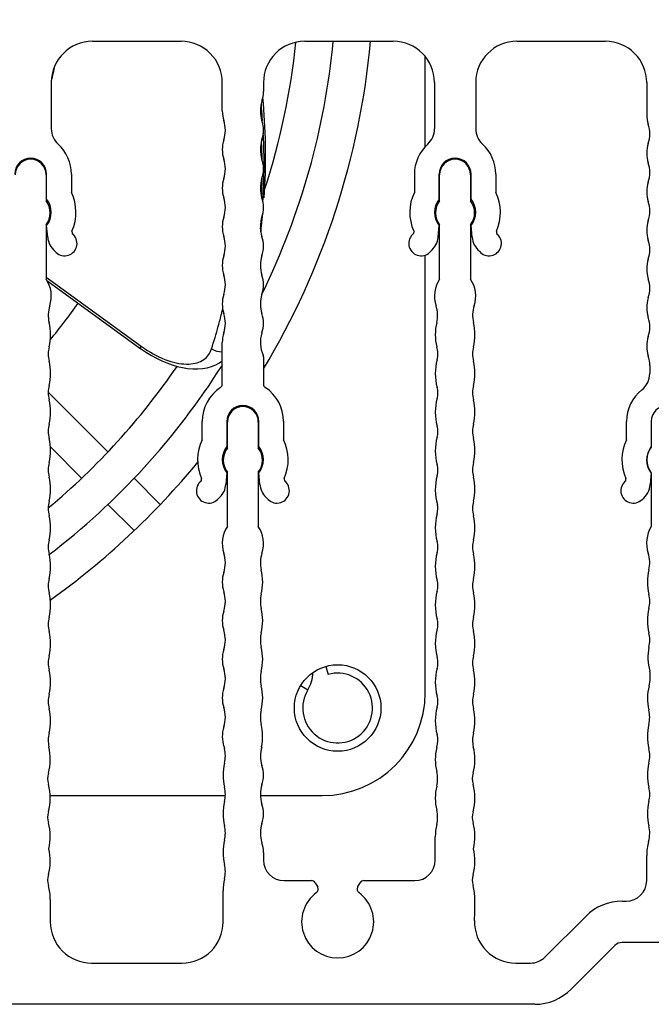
# Model space of a CAD drawing. Header units: millimetres. Extents: x 0 to 594, y 0 to 420.
# Tile 107 of 117: x 502 to 532, y 240 to 288. Entities that reach past the tile are written whole.
import ezdxf

# ---------------------------------------------------------------- set-up
doc = ezdxf.new("R2010")
doc.units = ezdxf.units.MM
doc.header["$LTSCALE"] = 32.67
doc.layers.get('0').update_dxf_attribs({"linetype": 'CONTINUOUS'})
doc.layers.add('3_ALL_AXES', color=7, linetype='CONTINUOUS')
doc.styles.get("Standard").update_dxf_attribs({"font": 'txt', "width": 0.85})
doc.dimstyles.new('DIMSTYLE_10', dxfattribs={"dimtxt": 3.5, "dimasz": 3.5, "dimexe": 1, "dimexo": 0.5, "dimgap": 0.875, "dimtad": 1, "dimdec": 4, "dimdsep": 46, "dimtxsty": 'STANDARD', "dimblk": '_FILLED', "dimblk1": '_FILLED', "dimblk2": '_FILLED', "dimcen": 0.09, "dimadec": 4, "dimazin": 2, "dimtp": 0.2, "dimtm": 0.2, "dimtfac": 1, "dimtdec": 4, "dimtofl": 0, "dimtmove": 0, "dimatfit": 3, "dimldrblk": '_FILLED', "dimfxl": 1, "dimtolj": 1, "dimarcsym": 0})

# ---------------------------------------------------------------- blocks, each defined once
blk = doc.blocks.new('_FILLED')
at = {"color": 0, "linetype": 'BYBLOCK'}
blk.add_solid([(0, 0), (-1, 0.143), (-1, -0.143)], dxfattribs=at)
blk = doc.blocks.new('*D9')
at = {"color": 2, "linetype": 'CONTINUOUS'}
for p, q in [((418.173, 251.343), (418.173, 400.198)), ((544.773, 251.343), (544.773, 400.198)), ((418.173, 399.198), (481.473, 399.198)), ((544.773, 399.198), (481.473, 399.198))]:
    blk.add_line(p, q, dxfattribs=at)
at = {"color": 2, "linetype": 'CONTINUOUS', "xscale": 3.5, "yscale": 3.5, "zscale": 3.5, "rotation": 180}
blk.add_blockref('_FILLED', (418.173, 399.198), dxfattribs=at)
at = {"color": 2, "linetype": 'CONTINUOUS', "xscale": 3.5, "yscale": 3.5, "zscale": 3.5}
blk.add_blockref('_FILLED', (544.773, 399.198), dxfattribs=at)
at = {"color": 2, "linetype": 'CONTINUOUS', "insert": (481.473, 403.573), "char_height": 3.5, "width": 18.375, "attachment_point": 2, "line_spacing_factor": 0.9}
blk.add_mtext('126.6', dxfattribs=at)

msp = doc.modelspace()

# ---------------------------------------------------------------- linework, layer by layer
at = {"color": 7, "linetype": 'CONTINUOUS'}
for p, q in [((521.2234, 281.95764), (521.2234, 286.33028)), ((513.37871, 284.04574), (513.34604, 284.34088)), ((513.4732, 282.35592), (513.37871, 284.04574)), ((513.47338, 280.67752), (513.4732, 282.35592)), ((513.40472, 279.46762), (513.47338, 280.67752)), ((513.24327, 277.82948), (513.34538, 278.72015)), ((521.2234, 255.46807), (521.2234, 276.69459)), ((502.86138, 275.46915), (507.37948, 272.18656)), ((505.82079, 267.14348), (502.92387, 270.04039)), ((504.548, 265.87069), (503.02766, 267.39102)), ((508.36387, 264.6004), (507.09466, 265.8696)), ((507.09017, 263.32851), (505.82187, 264.59681)), ((516.39355, 256.73369), (516.50518, 256.34566)), ((515.18147, 255.80949), (515.52697, 255.59905)), ((503.02163, 250.46807), (511.52194, 250.46807)), ((513.22479, 250.46807), (516.2234, 250.46807))]:
    msp.add_line(p, q, dxfattribs=at)
at = {"color": 9, "linetype": 'CONTINUOUS'}
for p, q in [((513.32708, 283.22182), (513.32602, 283.23653)), ((513.32693, 283.22184), (513.32602, 283.23653)), ((513.30751, 281.34668), (513.3064, 281.40523)), ((513.30665, 281.34682), (513.3064, 281.40523)), ((513.40183, 281.34662), (513.4019, 281.39421)), ((513.40233, 281.34655), (513.4019, 281.39421)), ((513.34417, 279.29605), (513.35213, 279.40568)), ((513.34531, 279.29585), (513.35213, 279.40568)), ((513.35213, 279.40568), (513.35527, 279.47092)), ((513.35213, 279.40568), (513.35597, 279.4708)), ((502.82335, 275.62772), (507.44174, 272.27226)), ((507.44174, 272.27226), (507.37949, 272.18658))]:
    msp.add_line(p, q, dxfattribs=at)
at = {"color": 7, "linetype": 'CONTINUOUS'}
msp.add_lwpolyline([(507.37949, 272.18658), (507.45614, 272.13173), (507.69276, 271.97246), (507.9353, 271.82445), (508.18226, 271.68908), (508.43228, 271.56735), (508.68455, 271.46015), (508.93777, 271.36844), (509.19044, 271.29312), (509.4419, 271.23501), (509.69184, 271.19476), (509.93829, 271.17341), (510.1789, 271.17182), (510.41431, 271.19063), (510.64204, 271.23051), (510.85613, 271.29051), (511.05427, 271.36897), (511.23792, 271.46553), (511.37341, 271.5571)], dxfattribs=at)
for centre, radius, start, end in [((481.2234, 290.46807), 37.5, 329.042105, 354.797988), ((481.2234, 290.46807), 22.5, 346.307357, 348.230206), ((481.2234, 290.46807), 22.5, 335.863297, 336.045628), ((481.2234, 290.46807), 37.5, 325.654827, 325.761902), ((481.2234, 290.46807), 37.5, 305.550602, 320.563176), ((516.97339, 254.71808), 1.69358, 148.655571, 106.049287), ((514.07926, 256.48079), 1.69509, 328.656277, 358.615421), ((516.2234, 255.46807), 5, 270, 360)]:
    msp.add_arc(centre, radius, start, end, dxfattribs=at)
at = {"color": 9, "linetype": 'CONTINUOUS'}
for centre, radius, start, end in [((482.80355, 281.02199), 30.60274, 5.247679, 5.600074), ((483.10237, 281.04879), 30.30272, 4.140138, 5.248889), ((483.9221, 281.09996), 29.48135, 1.79627, 2.906579), ((484.29267, 280.82056), 29.01961, 1.154445, 2.748976), ((484.27875, 281.11107), 29.12453, 0.557016, 1.796418), ((484.61848, 281.11431), 28.78479, 359.270441, 0.462259), ((484.89154, 281.1108), 28.5117, 357.938849, 359.270522), ((485.17795, 280.82498), 28.1342, 357.46844, 359.15435), ((485.14004, 281.10199), 28.26304, 356.691362, 357.938576), ((485.53299, 281.07395), 27.86905, 353.597542, 354.626715), ((484.27176, 280.6431), 27.90739, 344.619259, 345.972838), ((484.38933, 280.61336), 27.78613, 345.973563, 346.405242), ((483.98956, 280.72182), 28.20037, 342.281354, 344.617114), ((510.86348, 276.98265), 5.82204, 234.004447, 236.133694)]:
    msp.add_arc(centre, radius, start, end, dxfattribs=at)
msp.add_open_spline([(507.61911, 272.14838), (507.96629, 271.91541), (508.50635, 271.62949), (509.24479, 271.43127), (509.72653, 271.39121), (510.1412, 271.45033), (510.47709, 271.6028), (510.72251, 271.83892), (510.81941, 272.03673), (510.85217, 272.13923)], degree=3, knots=[0, 0, 0, 0, 0.33932167, 0.4884824, 0.61822254, 0.72899726, 0.82488426, 0.91266474, 1, 1, 1, 1], dxfattribs=at)
msp.add_open_spline([(510.85217, 272.13923), (511.00513, 272.04536), (511.19422, 271.99589), (511.37348, 272.00464)], degree=3, dxfattribs=at)
at = {"layer": '3_ALL_AXES', "color": 7, "linetype": 'CONTINUOUS'}
for p, q in [((505.07346, 287.06805), (509.37348, 287.06805)), ((515.37342, 287.06805), (519.67346, 287.06805)), ((525.67346, 287.06805), (529.97338, 287.06805)), ((503.07346, 285.06805), (503.07346, 282.82046)), ((511.37348, 283.6883), (511.37348, 285.06805)), ((513.37342, 285.06805), (513.37342, 284.62495)), ((521.67346, 285.06805), (521.67346, 282.82046)), ((523.67346, 285.06805), (523.67346, 282.82046)), ((531.97338, 285.06805), (531.97338, 283.51165)), ((502.82335, 280.59305), (502.82335, 279.32615)), ((502.84846, 279.40001), (502.84846, 280.61805)), ((504.04846, 280.61805), (504.04846, 279.73726)), ((520.69846, 280.61805), (520.69846, 279.73726)), ((521.89846, 279.40001), (521.89846, 280.61805)), ((521.92335, 279.32615), (521.92335, 280.59305)), ((523.42335, 280.59305), (523.42335, 279.32615)), ((523.44846, 279.40001), (523.44846, 280.61805)), ((524.64846, 280.61805), (524.64846, 279.73726)), ((502.82335, 278.15996), (502.82335, 275.53374)), ((502.89825, 277.56702), (502.84846, 278.13609)), ((521.84867, 277.56702), (521.89846, 278.13609)), ((521.92335, 275.53374), (521.92335, 278.15996)), ((523.42335, 278.15996), (523.42335, 275.53374)), ((523.49825, 277.56702), (523.44846, 278.13609)), ((504.07682, 277.85889), (504.08687, 277.74396)), ((504.08687, 277.74396), (504.14547, 277.68598)), ((520.66005, 277.74396), (520.60145, 277.68598)), ((520.6701, 277.85889), (520.66005, 277.74396)), ((524.67682, 277.85889), (524.68687, 277.74396)), ((524.68687, 277.74396), (524.74547, 277.68598)), ((511.37341, 270.43204), (511.37341, 272.4484)), ((513.37339, 271.75019), (513.37339, 270.43227)), ((532.12341, 271.33387), (532.12341, 270.94789)), ((510.39846, 267.73726), (510.39846, 268.61805)), ((511.59846, 268.61805), (511.59846, 267.40001)), ((511.62334, 267.32613), (511.62334, 268.59305)), ((513.12335, 268.59305), (513.12335, 267.32613)), ((513.14846, 267.40001), (513.14846, 268.61805)), ((514.34846, 268.61805), (514.34846, 267.73726)), ((530.9984, 267.73726), (530.9984, 268.61805)), ((532.1984, 268.61805), (532.19846, 267.37745)), ((511.59846, 266.13609), (511.54867, 265.56702)), ((511.62334, 263.53374), (511.62334, 266.15995)), ((513.12335, 266.15995), (513.12335, 263.53374)), ((513.19824, 265.56702), (513.14846, 266.13609)), ((532.1984, 266.13609), (532.14861, 265.56703)), ((532.19846, 266.10865), (532.19846, 263.52192)), ((510.35958, 265.74412), (510.3697, 265.85978)), ((514.37722, 265.85978), (514.38733, 265.74412)), ((530.95953, 265.74412), (530.96964, 265.85978)), ((511.25958, 264.94707), (511.14772, 264.83521)), ((513.59919, 264.83521), (513.48733, 264.94707)), ((521.71227, 247.34306), (521.71227, 248.47548)), ((513.37341, 247.71652), (513.37341, 247.34306)), ((531.97343, 246.34307), (531.97343, 247.56818)), ((514.37341, 246.34306), (515.70324, 246.34306)), ((515.87644, 246.24306), (516.00355, 246.0229)), ((517.94327, 246.0229), (518.07038, 246.24306)), ((518.24358, 246.34306), (520.71227, 246.34306)), ((511.41225, 244.34306), (511.41225, 245.84305)), ((503.02542, 245.43099), (503.02542, 244.34306)), ((530.78051, 245.34307), (530.97343, 245.34307)), ((527.03785, 242.63595), (529.01274, 244.61084)), ((530.42696, 243.19663), (528.30563, 241.07531)), ((536.4734, 243.34307), (530.78051, 243.34307)), ((505.02542, 242.34306), (509.41225, 242.34306)), ((525.61811, 242.34306), (526.33074, 242.34306)), ((526.53787, 240.34307), (484.6734, 240.34307))]:
    msp.add_line(p, q, dxfattribs=at)
msp.add_circle((516.9734, 254.71807), 2.1, dxfattribs=at)
for centre, radius, start, end in [((505.07346, 285.06805), 2, 90, 180), ((509.37348, 285.06805), 2, 0, 90.000454), ((481.2234, 290.46807), 35.7, 334.058488, 354.534914), ((515.37342, 285.06805), 2, 89.997968, 180), ((481.2234, 290.46807), 33.9, 341.859716, 354.162092), ((519.67346, 285.06805), 2, 0, 90), ((525.67346, 285.06805), 2, 90, 180), ((529.97338, 285.06805), 2, 359.999992, 90), ((511.87341, 284.62495), 1.50001, 341.806952, 360), ((514.7234, 283.6883), 1.49995, 161.806952, 198.190095), ((512.87345, 283.6883), 1.49997, 180, 198.191367), ((533.47338, 283.51165), 1.5, 179.999971, 198.194944), ((504.07346, 282.82046), 1, 179.999921, 227.757654), ((510.02345, 282.75174), 1.49997, 341.808633, 18.191367), ((511.87337, 282.75174), 1.50002, 341.807759, 18.192241), ((520.67346, 282.82046), 1, 312.242346, 0.000079), ((524.67346, 282.82046), 1, 179.999921, 227.757654), ((530.62338, 282.57489), 1.5, 341.84768, 18.194935), ((502.07347, 280.61805), 1.97499, 0, 47.757654), ((512.87363, 281.81513), 1.50016, 161.808633, 198.191367), ((514.7234, 281.81513), 1.49997, 161.807759, 198.194206), ((522.67345, 280.61805), 1.97499, 132.242346, 180), ((522.67347, 280.61805), 1.97499, 0, 47.757654), ((533.47338, 281.63814), 1.5, 161.762521, 198.19494), ((502.07346, 280.61805), 0.775, 0.000022, 179.999978), ((522.67346, 280.61805), 0.775, 0.000022, 179.999978), ((502.07335, 280.59305), 0.75, 0.000064, 180.000015), ((510.02345, 280.87851), 1.49997, 341.808633, 18.191367), ((511.8737, 280.87851), 1.49971, 341.805794, 18.194206), ((522.67335, 280.59305), 0.75, 0.000064, 180.000015), ((530.62338, 280.70139), 1.5, 341.776248, 18.194939), ((512.87363, 279.9419), 1.50016, 161.808633, 198.191367), ((514.72315, 279.94195), 1.49972, 161.804787, 198.195213), ((533.47338, 279.76464), 1.5, 161.833933, 198.194943), ((502.07346, 278.76805), 2.2, 335.590642, 26.139092), ((510.02345, 279.00528), 1.49997, 341.804781, 18.191367), ((511.87346, 279.00528), 1.49997, 341.804787, 18.195213), ((522.67346, 278.76805), 2.2, 153.860908, 204.409358), ((522.67346, 278.76805), 2.2, 335.590642, 26.139092), ((502.07335, 278.74305), 0.95, 322.136343, 37.863657), ((502.07346, 278.76805), 1, 320.805033, 39.194967), ((522.67346, 278.76805), 1, 140.805033, 219.194967), ((522.67335, 278.74305), 0.95, 142.136344, 217.863656), ((522.67335, 278.74305), 0.95, 322.136343, 37.863657), ((522.67346, 278.76805), 1, 320.805033, 39.194967), ((530.62338, 278.82789), 1.5, 341.806896, 18.194958), ((512.87342, 278.06852), 1.50001, 161.804781, 198.195219), ((514.72343, 278.06852), 1.50001, 161.804787, 198.195213), ((533.47341, 277.89122), 1.5, 161.806896, 198.196752), ((503.89444, 277.65418), 1, 184.999983, 230.115961), ((503.72346, 277.25947), 0.6, 218.394142, 45.30343), ((510.02345, 277.13176), 1.49997, 341.804781, 18.195219), ((511.87346, 277.13176), 1.49997, 341.804787, 18.195213), ((521.02346, 277.25947), 0.6, 134.69657, 321.605858), ((520.85248, 277.65418), 1, 309.884039, 355.000017), ((524.49444, 277.65418), 1, 184.999983, 230.115961), ((524.32346, 277.25947), 0.6, 218.394142, 45.30343), ((530.62344, 276.95438), 1.5, 342.06033, 18.196752), ((512.87356, 276.19496), 1.50016, 161.804781, 198.195219), ((514.72334, 276.19466), 1.50003, 161.791286, 198.208714), ((533.47341, 276.01763), 1.5, 161.549526, 198.19494), ((510.02345, 275.25815), 1.49997, 341.804781, 18.195219), ((511.87638, 275.25815), 1.49701, 341.796117, 18.208714), ((501.57334, 274.70459), 1.5, 341.805129, 33.556805), ((481.2234, 290.46807), 26.4, 325.208006, 325.26825), ((523.17335, 274.70459), 1.5, 146.443235, 198.19487), ((522.17334, 274.70459), 1.5, 341.805129, 33.556805), ((530.62341, 275.08088), 1.5, 341.833514, 18.19494), ((512.87342, 274.32139), 1.50001, 161.804781, 198.195219), ((514.72339, 274.32188), 1.5, 161.796117, 198.203883), ((504.42334, 273.76784), 1.5, 161.805129, 193.543757), ((481.2234, 290.46807), 28.2, 320.641352, 325.187253), ((520.32335, 273.76784), 1.5, 346.456229, 18.19487), ((525.02334, 273.76784), 1.5, 161.805129, 193.543757), ((533.47341, 274.14413), 1.5, 161.776667, 198.194943), ((510.02345, 273.38463), 1.49997, 341.804781, 18.195219), ((511.87337, 273.38463), 1.50018, 341.796117, 18.203883), ((500.53457, 272.83109), 2.5, 346.456225, 13.543775), ((524.21212, 272.83109), 2.5, 166.456229, 193.543771), ((521.13457, 272.83109), 2.5, 346.456225, 13.543775), ((530.62341, 273.20737), 1.5, 341.833687, 18.194958), ((512.87341, 272.44787), 1.5, 161.804781, 179.97985), ((514.72188, 272.44787), 1.49841, 161.796117, 204.254921), ((533.47341, 272.27062), 1.5, 161.77654, 198.194872), ((504.42334, 271.89434), 1.5, 166.456244, 193.543756), ((513.17339, 271.75019), 0.2, 359.999, 24.249257), ((520.78666, 271.89434), 1.05517, 344.475867, 19.445813), ((525.02334, 271.89434), 1.5, 166.456244, 193.543756), ((500.53457, 270.95758), 2.5, 346.456235, 13.543765), ((481.2234, 290.46807), 35.7, 307.540433, 327.634342), ((524.21213, 270.94282), 2.5, 164.475867, 195.524099), ((521.13457, 270.95758), 2.5, 346.456235, 13.543765), ((530.62342, 271.33387), 1.49999, 0, 18.194872), ((481.2234, 290.46807), 33.9, 309.814556, 325.554609), ((531.12341, 270.94789), 1, 308.451078, 360), ((511.17341, 270.43202), 0.2, 303.486871, 0.00478), ((513.57333, 270.43202), 0.1999, 179.928036, 236.516937), ((504.42334, 270.02083), 1.5, 166.456221, 193.543779), ((512.37346, 268.61805), 1.975, 123.486871, 180), ((512.37346, 268.61805), 1.975, 0, 56.516937), ((520.83982, 270.00606), 1, 344.475906, 15.524099), ((525.02334, 270.02083), 1.5, 166.456221, 193.543779), ((532.9734, 268.61805), 1.975, 128.451078, 180.000003), ((500.53457, 269.08408), 2.5, 346.45624, 13.543761), ((524.21213, 269.06931), 2.5, 164.475906, 195.524086), ((521.13457, 269.08408), 2.5, 346.45624, 13.543761), ((512.37346, 268.61805), 0.775, 0, 180), ((512.37334, 268.59305), 0.75001, 0, 180), ((532.9734, 268.61805), 0.775, 0, 180), ((504.42334, 268.14733), 1.5, 166.45624, 193.543067), ((525.02334, 268.14733), 1.5, 166.45624, 193.543067), ((520.83982, 268.13256), 1, 344.475908, 15.524086), ((500.53456, 267.21062), 2.5, 346.455528, 13.543067), ((512.37343, 266.76805), 2.19997, 153.860597, 204.384306), ((512.37349, 266.76805), 2.19997, 335.615694, 26.139403), ((524.21213, 267.19581), 2.5, 164.475908, 195.524098), ((521.13456, 267.21062), 2.5, 346.455528, 13.543067), ((532.9734, 266.76805), 2.2, 153.860897, 204.383972), ((512.37343, 266.76805), 0.99998, 140.804004, 219.195996), ((512.37334, 266.74304), 0.95, 142.136815, 217.863185), ((512.37334, 266.74304), 0.95, 322.136815, 37.863185), ((512.37343, 266.76805), 1.00002, 320.806038, 39.193962), ((532.97146, 266.74305), 1, 140.624388, 219.375612), ((533.02093, 266.76805), 1.03728, 142.464313, 217.53531), ((504.42332, 266.27382), 1.5, 166.455519, 193.543752), ((525.02332, 266.27382), 1.5, 166.455519, 193.543752), ((520.83982, 266.25905), 1, 344.475913, 15.524087), ((500.53455, 265.33707), 2.5, 346.456234, 13.543766), ((510.72131, 265.26162), 0.60304, 126.858553, 315), ((514.02561, 265.26162), 0.60304, 225, 53.14152), ((524.21213, 265.3223), 2.5, 164.475913, 197.004114), ((521.13455, 265.33707), 2.5, 346.456234, 13.543766), ((531.32112, 265.26151), 0.60305, 126.842432, 315.0163), ((510.55248, 265.65417), 1, 315, 355.000009), ((514.19444, 265.65417), 1, 184.999991, 225), ((531.11528, 265.65743), 1.03728, 307.564455, 355.00029), ((504.42332, 264.40032), 1.5, 166.456222, 193.543778), ((525.02332, 264.40032), 1.5, 166.456222, 193.543778), ((520.83982, 264.40027), 1, 344.475922, 11.007042), ((500.53455, 263.46357), 2.5, 346.456238, 13.543761), ((524.21213, 263.46352), 2.5, 164.475902, 195.524098), ((521.13455, 263.46357), 2.5, 346.456238, 13.543761), ((512.87322, 262.70459), 1.4999, 146.44049, 198.192383), ((511.87334, 262.70459), 1.5, 341.805031, 33.556965), ((533.47204, 262.72181), 1.50406, 147.861471, 198.834442), ((504.42332, 262.52681), 1.5, 166.456238, 193.543764), ((520.83982, 262.52677), 1, 344.475914, 15.524088), ((525.02332, 262.52681), 1.5, 166.456238, 193.543764), ((500.53455, 261.59006), 2.5, 346.456226, 13.543774), ((510.02334, 261.76802), 1.49993, 341.808727, 18.192383), ((514.72334, 261.76784), 1.5, 161.805031, 193.543749), ((524.21213, 261.59001), 2.5, 164.475914, 195.524084), ((521.13455, 261.59006), 2.5, 346.456226, 13.543774), ((530.62279, 261.77341), 1.49897, 346.28471, 17.985283), ((510.83457, 260.83109), 2.5, 346.456225, 13.543749), ((534.51142, 260.83721), 2.50078, 166.570576, 193.67547), ((504.42332, 260.65331), 1.5, 166.456244, 193.543756), ((512.8745, 260.83109), 1.50123, 161.808727, 198.187731), ((520.83982, 260.65326), 1, 344.47589, 15.52411), ((525.02332, 260.65331), 1.5, 166.456244, 193.543756), ((510.02331, 259.89434), 1.4999, 341.807607, 18.187731), ((524.21213, 259.71651), 2.5, 164.475909, 195.524091), ((500.53455, 259.71656), 2.5, 346.456235, 13.543765), ((514.72334, 259.89434), 1.5, 166.456225, 193.543763), ((521.13455, 259.71656), 2.5, 346.456235, 13.543765), ((530.62408, 259.89417), 1.49931, 346.456232, 13.570206), ((512.87331, 258.95759), 1.5001, 161.802398, 198.19761), ((510.83457, 258.95758), 2.5, 346.456231, 13.543763), ((534.51218, 258.95758), 2.5, 166.456232, 193.543768), ((504.42332, 258.7798), 1.5, 166.456219, 193.543781), ((520.83982, 258.77976), 1, 344.387724, 15.524049), ((525.02332, 258.7798), 1.5, 166.456219, 193.543781), ((510.02331, 258.02083), 1.4999, 341.807575, 18.192225), ((524.21214, 257.84305), 2.5, 164.512281, 195.524838), ((500.53455, 257.84305), 2.5, 346.456238, 13.543761), ((514.72334, 258.02083), 1.5, 166.456231, 193.543783), ((521.13455, 257.84305), 2.5, 346.456238, 13.543761), ((530.63512, 258.02365), 1.48796, 346.266864, 13.543768), ((512.87331, 257.08408), 1.5001, 161.802558, 198.197356), ((510.83457, 257.08408), 2.5, 346.456234, 13.543766), ((534.52155, 257.17739), 2.4903, 168.581334, 195.569841), ((504.42332, 256.9063), 1.5, 166.456238, 193.543767), ((520.83984, 256.90626), 1, 344.475853, 15.524838), ((525.02332, 256.9063), 1.5, 166.456238, 193.543767), ((500.53455, 255.96955), 2.5, 346.455521, 13.543767), ((510.02331, 256.14733), 1.4999, 341.807136, 18.192425), ((524.21215, 255.9695), 2.5, 164.475853, 195.524085), ((521.13455, 255.96955), 2.5, 346.455521, 13.543767), ((514.72334, 256.14733), 1.5, 166.456241, 193.543076), ((530.63638, 256.22337), 1.51344, 343.593361, 10.877254), ((512.87331, 255.21057), 1.5001, 161.802644, 198.193802), ((510.83456, 255.21062), 2.5, 346.45553, 13.543076), ((534.51218, 255.18407), 2.5, 165.83424, 192.925554), ((504.4233, 255.03275), 1.5, 166.45556, 193.543768), ((520.83984, 255.03275), 1, 344.475904, 15.524085), ((525.0233, 255.03275), 1.5, 166.45556, 193.543768), ((500.53454, 254.096), 2.5, 346.456224, 13.543776), ((510.0233, 254.27388), 1.49989, 341.787901, 18.193802), ((524.21215, 254.096), 2.5, 164.475904, 195.524092), ((521.13454, 254.096), 2.5, 346.456224, 13.543776), ((514.72332, 254.27382), 1.5, 166.45553, 193.477362), ((530.62202, 254.2667), 1.49698, 346.644689, 13.842443), ((512.87183, 253.33666), 1.49886, 161.787901, 199.248886), ((510.81296, 253.33666), 2.52109, 348.71233, 13.477362), ((534.5122, 253.33707), 2.5, 166.509536, 193.543766), ((504.4233, 253.15924), 1.5, 166.456244, 192.151676), ((520.82976, 253.15644), 1.01046, 341.9299, 15.524092), ((525.0233, 253.15924), 1.5, 166.456244, 192.166986), ((500.52543, 252.22249), 2.5, 344.47591, 14.331267), ((513.91225, 253.33707), 2.5, 191.379668, 193.543763), ((510.02349, 252.40032), 1.5, 346.456236, 13.543763), ((514.7234, 252.40032), 1.5, 162.874208, 198.194921), ((524.21227, 252.22249), 2.5, 166.456233, 193.543773), ((520.3235, 253.15924), 1.5, 346.456233, 347.622128), ((521.13465, 252.22249), 2.5, 344.475904, 14.370456), ((530.62343, 252.40032), 1.5, 346.456236, 13.543766), ((513.91225, 251.46357), 2.5, 166.456226, 193.543768), ((511.8734, 251.46357), 1.5, 341.805079, 18.194921), ((534.5122, 251.46357), 2.5, 166.456236, 193.543762), ((503.89775, 251.28574), 1, 164.47591, 195.524084), ((520.3235, 251.28574), 1.5, 346.456236, 13.543773), ((524.50697, 251.28574), 1, 164.475904, 195.524085), ((500.52543, 250.34899), 2.5, 344.475914, 15.5241), ((510.02349, 250.52681), 1.5, 346.456239, 13.543768), ((514.7234, 250.52682), 1.5, 161.805079, 198.194687), ((524.21227, 250.34899), 2.5, 166.456236, 193.543769), ((521.13465, 250.34899), 2.5, 344.475903, 15.524085), ((530.62343, 250.52681), 1.5, 346.456238, 13.543762), ((513.91225, 249.59006), 2.5, 166.456239, 193.543763), ((511.8734, 249.59006), 1.5, 341.805068, 18.195173), ((534.5122, 249.59006), 2.5, 166.456238, 193.543766), ((503.89775, 249.41223), 1, 164.475914, 195.524086), ((520.3235, 249.41223), 1.5, 346.456225, 13.543769), ((524.50697, 249.41223), 1, 164.475919, 195.524094), ((500.52543, 248.47548), 2.5, 346.456216, 15.524086), ((510.02349, 248.65331), 1.5, 346.45623, 13.543763), ((514.7234, 248.65331), 1.5, 161.805072, 198.195614), ((524.21227, 248.47548), 2.5, 166.456225, 180), ((521.13465, 248.47548), 2.5, 346.456233, 15.524094), ((530.62343, 248.65331), 1.5, 344.259452, 13.543766), ((513.91225, 247.71656), 2.5, 166.45623, 193.543903), ((511.87341, 247.71652), 1.5, 0, 18.195614), ((534.47343, 247.56818), 2.5, 164.259452, 180), ((500.52543, 247.30454), 2.5, 344.475157, 13.543763), ((521.13465, 247.30454), 2.5, 344.475143, 13.543758), ((510.02349, 246.7798), 1.5, 346.456243, 13.543544), ((514.37341, 247.34306), 1, 180, 270), ((520.71227, 247.34306), 1, 270, 360), ((503.89773, 246.36774), 1, 164.475157, 195.524139), ((524.50695, 246.36774), 1, 164.475143, 195.524135), ((500.52542, 245.43099), 2.5, 0, 15.524139), ((513.91225, 245.84305), 2.5, 166.456243, 180), ((515.70324, 246.14306), 0.2, 30.000058, 90), ((518.24358, 246.14306), 0.2, 90, 150.000003), ((521.13464, 245.43099), 2.5, 360, 15.524135), ((530.97343, 246.34307), 1, 270, 360), ((516.97341, 244.34305), 1.75, 125.886744, 54.113083), ((515.83034, 245.9229), 0.2, 305.886744, 30.000058), ((518.11647, 245.9229), 0.2, 150.000003, 234.113083), ((489.81202, 245.43099), 33.82262, 358.259663, 360), ((530.78051, 242.84307), 2.5, 90, 135.000001), ((505.02542, 244.34306), 2, 180, 270.000013), ((509.41225, 244.34306), 2, 270.000013, 360), ((525.61812, 244.34306), 2, 178.259663, 269.99992), ((530.78051, 242.84307), 0.5, 89.999996, 134.999997), ((526.33074, 243.34306), 1, 269.99992, 315.000001), ((526.53787, 242.84307), 2.5, 269.999998, 314.999999)]:
    msp.add_arc(centre, radius, start, end, dxfattribs=at)

# ---------------------------------------------------------------- dimensions: what is measured, and where the dimension line sits
at = {"color": 2, "linetype": 'CONTINUOUS'}
dim = msp.add_linear_dim(base=(544.7734, 399.19801), p1=(418.1734, 250.84307), p2=(544.7734, 250.84307), dimstyle='DIMSTYLE_10', dxfattribs=at)
dim.commit()
dim.dimension.update_dxf_attribs({"geometry": '*D9', "text_midpoint": (480.97339, 399.19801), "dimtype": 160})

doc.saveas('drawing.dxf')
